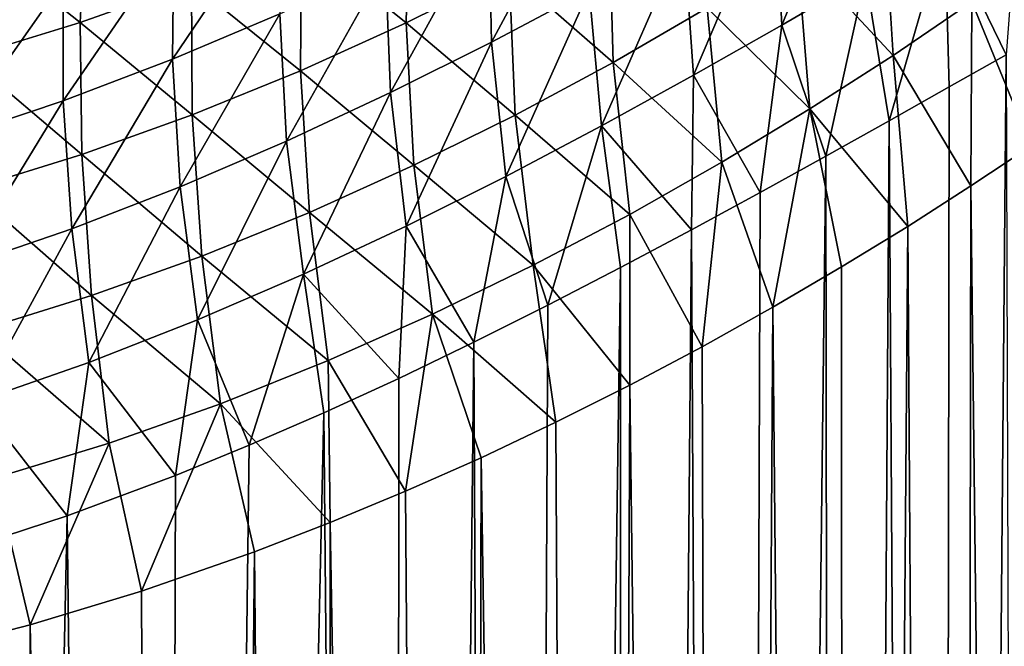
# Model space of a CAD drawing. Header units: metres. Extents: x -23 to 23, y -109 to 35.
# Tile 42 of 73: x 4.1 to 10.57, y -29.54 to -25.42. Entities that reach past the tile are written whole.
import ezdxf

# ---------------------------------------------------------------- set-up
doc = ezdxf.new("R2010")
doc.units = ezdxf.units.M
doc.layers.add('solid_ORA_SW0003', color=7, linetype='CONTINUOUS')

msp = doc.modelspace()

# ---------------------------------------------------------------- linework, layer by layer
at = {"layer": 'solid_ORA_SW0003'}
for points in [[(9.056176, -24.53717, 79.172157), (9.625548, -24.192793, 79.726967), (9.104241, -25.460447, 79.514488)], [(9.625548, -24.192793, 79.726967), (9.654643, -25.137962, 80.075531), (9.104241, -25.460447, 79.514488)], [(7.179779, -24.727798, 77.295044), (7.84011, -24.378262, 77.736137), (7.19673, -25.571602, 77.711861)], [(7.84011, -24.378262, 77.736137), (7.839843, -25.230307, 78.162529), (7.19673, -25.571602, 77.711861)], [(6.656726, -24.571447, 105.424446), (5.947948, -24.890097, 105.730019), (6.636121, -25.44511, 104.862648)], [(6.656726, -24.571447, 105.424446), (6.636121, -25.44511, 104.862648), (7.312794, -25.108141, 104.509026)], [(8.460324, -24.884201, 78.649971), (9.056176, -24.53717, 79.172157), (8.525708, -25.789827, 78.984276)], [(9.056176, -24.53717, 79.172157), (9.104241, -25.460447, 79.514488), (8.525708, -25.789827, 78.984276)], [(10.175641, -24.825829, 80.665092), (10.664887, -24.526953, 81.278969), (10.579697, -25.654312, 81.291573)], [(5.831564, -24.601816, 76.037048), (5.807222, -25.385195, 76.532265), (5.100212, -25.684322, 76.213203)], [(5.11046, -24.899307, 75.726501), (5.831564, -24.601816, 76.037048), (5.100212, -25.684322, 76.213203)], [(9.770436, -24.60659, 102.254326), (9.20563, -24.979803, 102.74559), (9.836878, -25.658779, 101.847977)], [(9.770436, -24.60659, 102.254326), (9.836878, -25.658779, 101.847977), (10.353739, -25.308041, 101.318321)], [(4.534072, -24.651873, 106.867569), (3.780884, -24.877913, 107.05719), (4.493311, -25.442307, 106.235603)], [(4.534072, -24.651873, 106.867569), (4.493311, -25.442307, 106.235603), (5.22605, -25.181416, 106.000641)], [(6.501292, -25.064856, 76.893265), (7.179779, -24.727798, 77.295044), (6.53302, -25.903906, 77.299683)], [(7.179779, -24.727798, 77.295044), (7.19673, -25.571602, 77.711861), (6.53302, -25.903906, 77.299683)], [(7.969447, -24.752457, 104.122406), (7.312794, -25.108141, 104.509026), (7.995842, -25.705498, 103.642372)], [(7.969447, -24.752457, 104.122406), (7.995842, -25.705498, 103.642372), (8.613701, -25.347223, 103.208794)], [(9.654643, -25.137962, 80.075531), (10.175641, -24.825829, 80.665092), (9.809463, -26.088856, 80.354271)], [(10.175641, -24.825829, 80.665092), (10.204203, -25.866461, 80.815773), (9.809463, -26.088856, 80.354271)], [(10.175641, -24.825829, 80.665092), (10.579697, -25.654312, 81.291573), (10.204203, -25.866461, 80.815773)], [(3.780884, -24.877913, 107.05719), (3.752118, -25.669718, 106.434364), (4.493311, -25.442307, 106.235603)], [(4.382102, -25.16893, 75.458778), (5.11046, -24.899307, 75.726501), (4.382947, -25.957535, 75.936913)], [(5.11046, -24.899307, 75.726501), (5.100212, -25.684322, 76.213203), (4.382947, -25.957535, 75.936913)], [(5.947948, -24.890097, 105.730019), (5.22605, -25.181416, 106.000641), (5.941246, -25.760056, 105.182053)], [(5.947948, -24.890097, 105.730019), (5.941246, -25.760056, 105.182053), (6.636121, -25.44511, 104.862648)], [(7.839843, -25.230307, 78.162529), (8.460324, -24.884201, 78.649971), (7.92058, -26.122419, 78.48719)], [(8.460324, -24.884201, 78.649971), (8.525708, -25.789827, 78.984276), (7.92058, -26.122419, 78.48719)], [(10.838945, -24.962027, 100.766144), (10.353739, -25.308041, 101.318321), (10.742461, -26.256517, 100.747353)], [(9.20563, -24.979803, 102.74559), (8.613701, -25.347223, 103.208794), (9.289284, -26.010712, 102.352989)], [(9.20563, -24.979803, 102.74559), (9.289284, -26.010712, 102.352989), (9.836878, -25.658779, 101.847977)], [(5.807222, -25.385195, 76.532265), (6.501292, -25.064856, 76.893265), (5.850859, -26.222666, 76.927559)], [(6.501292, -25.064856, 76.893265), (6.53302, -25.903906, 77.299683), (5.850859, -26.222666, 76.927559)], [(3.649423, -25.40645, 75.234108), (4.382102, -25.16893, 75.458778), (3.658066, -26.200027, 75.703873)], [(4.382102, -25.16893, 75.458778), (4.382947, -25.957535, 75.936913), (3.658066, -26.200027, 75.703873)], [(7.312794, -25.108141, 104.509026), (6.636121, -25.44511, 104.862648), (7.353341, -26.051247, 104.044815)], [(7.312794, -25.108141, 104.509026), (7.353341, -26.051247, 104.044815), (7.995842, -25.705498, 103.642372)], [(9.104241, -25.460447, 79.514488), (9.654643, -25.137962, 80.075531), (9.39537, -26.320826, 79.907829)], [(9.654643, -25.137962, 80.075531), (9.809463, -26.088856, 80.354271), (9.39537, -26.320826, 79.907829)], [(5.22605, -25.181416, 106.000641), (4.493311, -25.442307, 106.235603), (5.230193, -26.049597, 105.466118)], [(5.22605, -25.181416, 106.000641), (5.230193, -26.049597, 105.466118), (5.941246, -25.760056, 105.182053)], [(7.19673, -25.571602, 77.711861), (7.839843, -25.230307, 78.162529), (7.290458, -26.454187, 78.02536)], [(7.839843, -25.230307, 78.162529), (7.92058, -26.122419, 78.48719), (7.290458, -26.454187, 78.02536)], [(8.613701, -25.347223, 103.208794), (7.995842, -25.705498, 103.642372), (8.711758, -26.36035, 102.831558)], [(8.613701, -25.347223, 103.208794), (8.711758, -26.36035, 102.831558), (9.289284, -26.010712, 102.352989)], [(10.353739, -25.308041, 101.318321), (9.836878, -25.658779, 101.847977), (10.348207, -26.517355, 101.199265)], [(10.353739, -25.308041, 101.318321), (10.348207, -26.517355, 101.199265), (10.742461, -26.256517, 100.747353)], [(5.100212, -25.684322, 76.213203), (5.807222, -25.385195, 76.532265), (5.152432, -26.522976, 76.596825)], [(5.807222, -25.385195, 76.532265), (5.850859, -26.222666, 76.927559), (5.152432, -26.522976, 76.596825)], [(4.493311, -25.442307, 106.235603), (3.752118, -25.669718, 106.434364), (4.505178, -26.310305, 105.713814)], [(4.493311, -25.442307, 106.235603), (4.505178, -26.310305, 105.713814), (5.230193, -26.049597, 105.466118)], [(6.636121, -25.44511, 104.862648), (5.941246, -25.760056, 105.182053), (6.687676, -26.38101, 104.414574)], [(6.636121, -25.44511, 104.862648), (6.687676, -26.38101, 104.414574), (7.353341, -26.051247, 104.044815)], [(8.525708, -25.789827, 78.984276), (9.104241, -25.460447, 79.514488), (8.961694, -26.56089, 79.477142)], [(9.104241, -25.460447, 79.514488), (9.39537, -26.320826, 79.907829), (8.961694, -26.56089, 79.477142)], [(6.53302, -25.903906, 77.299683), (7.19673, -25.571602, 77.711861), (6.636924, -26.780716, 77.60067)], [(7.19673, -25.571602, 77.711861), (7.290458, -26.454187, 78.02536), (6.636924, -26.780716, 77.60067)], [(3.752118, -25.669718, 106.434364), (3.768575, -26.538754, 105.924278), (4.505178, -26.310305, 105.713814)], [(4.382947, -25.957535, 75.936913), (5.100212, -25.684322, 76.213203), (4.439965, -26.799625, 76.308586)], [(5.100212, -25.684322, 76.213203), (5.152432, -26.522976, 76.596825), (4.439965, -26.799625, 76.308586)], [(9.836878, -25.658779, 101.847977), (9.289284, -26.010712, 102.352989), (9.932755, -26.782574, 101.636108)], [(9.836878, -25.658779, 101.847977), (9.932755, -26.782574, 101.636108), (10.348207, -26.517355, 101.199265)], [(10.12564, -78, 80.720917), (10.204203, -25.866461, 80.815773), (10.579697, -25.654312, 81.291573)], [(10.745337, -78, 81.514168), (10.12564, -78, 80.720917), (10.579697, -25.654312, 81.291573)], [(7.995842, -25.705498, 103.642372), (7.353341, -26.051247, 104.044815), (8.105318, -26.704184, 103.281738)], [(7.995842, -25.705498, 103.642372), (8.105318, -26.704184, 103.281738), (8.711758, -26.36035, 102.831558)], [(5.941246, -25.760056, 105.182053), (5.230193, -26.049597, 105.466118), (6.000515, -26.691221, 104.750137)], [(5.941246, -25.760056, 105.182053), (6.000515, -26.691221, 104.750137), (6.687676, -26.38101, 104.414574)], [(7.92058, -26.122419, 78.48719), (8.525708, -25.789827, 78.984276), (8.511194, -26.805805, 79.065666)], [(8.525708, -25.789827, 78.984276), (8.961694, -26.56089, 79.477142), (8.511194, -26.805805, 79.065666)], [(10.12564, -78, 80.720917), (9.809463, -26.088856, 80.354271), (10.204203, -25.866461, 80.815773)], [(5.850859, -26.222666, 76.927559), (6.53302, -25.903906, 77.299683), (5.961586, -27.097143, 77.214859)], [(6.53302, -25.903906, 77.299683), (6.636924, -26.780716, 77.60067), (5.961586, -27.097143, 77.214859)], [(3.658066, -26.200027, 75.703873), (4.382947, -25.957535, 75.936913), (3.715714, -27.047192, 76.063751)], [(4.382947, -25.957535, 75.936913), (4.439965, -26.799625, 76.308586), (3.715714, -27.047192, 76.063751)], [(5.230193, -26.049597, 105.466118), (4.505178, -26.310305, 105.713814), (5.293734, -26.978197, 105.050018)], [(5.230193, -26.049597, 105.466118), (5.293734, -26.978197, 105.050018), (6.000515, -26.691221, 104.750137)], [(7.353341, -26.051247, 104.044815), (6.687676, -26.38101, 104.414574), (7.471085, -27.038645, 103.701645)], [(7.353341, -26.051247, 104.044815), (7.471085, -27.038645, 103.701645), (8.105318, -26.704184, 103.281738)], [(9.289284, -26.010712, 102.352989), (8.711758, -26.36035, 102.831558), (9.046979, -27.313231, 102.454453)], [(9.289284, -26.010712, 102.352989), (9.046979, -27.313231, 102.454453), (9.498047, -27.048986, 102.055428)], [(9.289284, -26.010712, 102.352989), (9.498047, -27.048986, 102.055428), (9.932755, -26.782574, 101.636108)], [(7.290458, -26.454187, 78.02536), (7.92058, -26.122419, 78.48719), (7.567895, -27.301197, 78.308289)], [(7.92058, -26.122419, 78.48719), (8.045518, -27.05397, 78.675179), (7.567895, -27.301197, 78.308289)], [(7.92058, -26.122419, 78.48719), (8.511194, -26.805805, 79.065666), (8.045518, -27.05397, 78.675179)], [(9.46909, -78, 79.98468), (9.39537, -26.320826, 79.907829), (9.809463, -26.088856, 80.354271)], [(10.12564, -78, 80.720917), (9.46909, -78, 79.98468), (9.809463, -26.088856, 80.354271)], [(5.152432, -26.522976, 76.596825), (5.850859, -26.222666, 76.927559), (5.266054, -27.398159, 76.869537)], [(5.850859, -26.222666, 76.927559), (5.961586, -27.097143, 77.214859), (5.266054, -27.398159, 76.869537)], [(10.945624, -78, 100.498421), (10.742461, -26.256517, 100.747353), (10.348207, -26.517355, 101.199265)], [(4.505178, -26.310305, 105.713814), (3.768575, -26.538754, 105.924278), (4.569428, -27.238163, 105.312836)], [(4.505178, -26.310305, 105.713814), (4.569428, -27.238163, 105.312836), (5.293734, -26.978197, 105.050018)], [(8.779849, -78, 79.306854), (8.961694, -26.56089, 79.477142), (9.39537, -26.320826, 79.907829)], [(9.46909, -78, 79.98468), (8.779849, -78, 79.306854), (9.39537, -26.320826, 79.907829)], [(6.687676, -26.38101, 104.414574), (6.000515, -26.691221, 104.750137), (6.81034, -27.360058, 104.089378)], [(6.687676, -26.38101, 104.414574), (6.81034, -27.360058, 104.089378), (7.471085, -27.038645, 103.701645)], [(8.711758, -26.36035, 102.831558), (8.105318, -26.704184, 103.281738), (8.581637, -27.573561, 102.831764)], [(8.711758, -26.36035, 102.831558), (8.581637, -27.573561, 102.831764), (9.046979, -27.313231, 102.454453)], [(6.636924, -26.780716, 77.60067), (7.290458, -26.454187, 78.02536), (7.081313, -27.544832, 77.966736)], [(7.290458, -26.454187, 78.02536), (7.567895, -27.301197, 78.308289), (7.081313, -27.544832, 77.966736)], [(4.439965, -26.799625, 76.308586), (5.152432, -26.522976, 76.596825), (4.551993, -27.678022, 76.566231)], [(5.152432, -26.522976, 76.596825), (5.266054, -27.398159, 76.869537), (4.551993, -27.678022, 76.566231)], [(10.262248, -78, 101.292778), (10.348207, -26.517355, 101.199265), (9.932755, -26.782574, 101.636108)], [(10.262248, -78, 101.292778), (10.945624, -78, 100.498421), (10.348207, -26.517355, 101.199265)], [(3.768575, -26.538754, 105.924278), (3.82992, -27.467295, 105.537315), (4.569428, -27.238163, 105.312836)], [(8.779849, -78, 79.306854), (8.511194, -26.805805, 79.065666), (8.961694, -26.56089, 79.477142)], [(6.000515, -26.691221, 104.750137), (5.293734, -26.978197, 105.050018), (6.124546, -27.664595, 104.443069)], [(6.000515, -26.691221, 104.750137), (6.124546, -27.664595, 104.443069), (6.81034, -27.360058, 104.089378)], [(8.105318, -26.704184, 103.281738), (7.471085, -27.038645, 103.701645), (8.105249, -27.826426, 103.185463)], [(8.105318, -26.704184, 103.281738), (8.105249, -27.826426, 103.185463), (8.581637, -27.573561, 102.831764)], [(5.961586, -27.097143, 77.214859), (6.636924, -26.780716, 77.60067), (6.589125, -27.781889, 77.651939)], [(6.636924, -26.780716, 77.60067), (7.081313, -27.544832, 77.966736), (6.589125, -27.781889, 77.651939)], [(9.521971, -78, 102.033272), (9.932755, -26.782574, 101.636108), (9.498047, -27.048986, 102.055428)], [(9.521971, -78, 102.033272), (10.262248, -78, 101.292778), (9.932755, -26.782574, 101.636108)], [(3.715714, -27.047192, 76.063751), (4.439965, -26.799625, 76.308586), (3.821192, -27.93066, 76.306389)], [(4.439965, -26.799625, 76.308586), (4.551993, -27.678022, 76.566231), (3.821192, -27.93066, 76.306389)], [(8.06186, -78, 78.688316), (8.045518, -27.05397, 78.675179), (8.511194, -26.805805, 79.065666)], [(8.779849, -78, 79.306854), (8.06186, -78, 78.688316), (8.511194, -26.805805, 79.065666)], [(5.293734, -26.978197, 105.050018), (4.569428, -27.238163, 105.312836), (5.415375, -27.948275, 104.760834)], [(5.293734, -26.978197, 105.050018), (5.415375, -27.948275, 104.760834), (6.124546, -27.664595, 104.443069)], [(7.471085, -27.038645, 103.701645), (6.81034, -27.360058, 104.089378), (7.620013, -28.070332, 103.514923)], [(7.471085, -27.038645, 103.701645), (7.620013, -28.070332, 103.514923), (8.105249, -27.826426, 103.185463)], [(5.266054, -27.398159, 76.869537), (5.961586, -27.097143, 77.214859), (5.605285, -28.221554, 77.107468)], [(5.961586, -27.097143, 77.214859), (6.096237, -28.007969, 77.365608), (5.605285, -28.221554, 77.107468)], [(5.961586, -27.097143, 77.214859), (6.589125, -27.781889, 77.651939), (6.096237, -28.007969, 77.365608)], [(7.318855, -78, 78.12957), (7.567895, -27.301197, 78.308289), (8.045518, -27.05397, 78.675179)], [(8.06186, -78, 78.688316), (7.318855, -78, 78.12957), (8.045518, -27.05397, 78.675179)], [(9.521971, -78, 102.033272), (9.498047, -27.048986, 102.055428), (9.046979, -27.313231, 102.454453)], [(4.569428, -27.238163, 105.312836), (3.82992, -27.467295, 105.537315), (4.684753, -28.206957, 105.040863)], [(4.569428, -27.238163, 105.312836), (4.684753, -28.206957, 105.040863), (5.415375, -27.948275, 104.760834)], [(7.318855, -78, 78.12957), (7.081313, -27.544832, 77.966736), (7.567895, -27.301197, 78.308289)], [(6.81034, -27.360058, 104.089378), (6.124546, -27.664595, 104.443069), (6.633215, -28.523554, 104.09906)], [(6.81034, -27.360058, 104.089378), (6.633215, -28.523554, 104.09906), (7.128448, -28.303394, 103.819565)], [(6.81034, -27.360058, 104.089378), (7.128448, -28.303394, 103.819565), (7.620013, -28.070332, 103.514923)], [(8.729048, -78, 102.715797), (9.046979, -27.313231, 102.454453), (8.581637, -27.573561, 102.831764)], [(8.729048, -78, 102.715797), (9.521971, -78, 102.033272), (9.046979, -27.313231, 102.454453)], [(4.551993, -27.678022, 76.566231), (5.266054, -27.398159, 76.869537), (5.120377, -28.419447, 76.877655)], [(5.266054, -27.398159, 76.869537), (5.605285, -28.221554, 77.107468), (5.120377, -28.419447, 76.877655)], [(3.82992, -27.467295, 105.537315), (3.934902, -28.436401, 105.281387), (4.684753, -28.206957, 105.040863)], [(6.554349, -78, 77.630814), (6.589125, -27.781889, 77.651939), (7.081313, -27.544832, 77.966736)], [(7.318855, -78, 78.12957), (6.554349, -78, 77.630814), (7.081313, -27.544832, 77.966736)], [(8.729048, -78, 102.715797), (8.581637, -27.573561, 102.831764), (8.105249, -27.826426, 103.185463)], [(3.821192, -27.93066, 76.306389), (4.551993, -27.678022, 76.566231), (4.408483, -28.684809, 76.583168)], [(4.551993, -27.678022, 76.566231), (5.120377, -28.419447, 76.877655), (4.408483, -28.684809, 76.583168)], [(6.124546, -27.664595, 104.443069), (5.415375, -27.948275, 104.760834), (6.136136, -28.730106, 104.353767)], [(6.124546, -27.664595, 104.443069), (6.136136, -28.730106, 104.353767), (6.633215, -28.523554, 104.09906)], [(6.554349, -78, 77.630814), (6.096237, -28.007969, 77.365608), (6.589125, -27.781889, 77.651939)], [(7.887594, -78, 103.336929), (8.105249, -27.826426, 103.185463), (7.620013, -28.070332, 103.514923)], [(7.887594, -78, 103.336929), (8.729048, -78, 102.715797), (8.105249, -27.826426, 103.185463)], [(3.821192, -27.93066, 76.306389), (4.408483, -28.684809, 76.583168), (3.719096, -28.910572, 76.3442)], [(5.415375, -27.948275, 104.760834), (4.684753, -28.206957, 105.040863), (4.898096, -29.179844, 104.885139)], [(5.415375, -27.948275, 104.760834), (4.898096, -29.179844, 104.885139), (5.639403, -28.921656, 104.583992)], [(5.415375, -27.948275, 104.760834), (5.639403, -28.921656, 104.583992), (6.136136, -28.730106, 104.353767)], [(4.973596, -78, 76.812836), (5.605285, -28.221554, 77.107468), (6.096237, -28.007969, 77.365608)], [(6.554349, -78, 77.630814), (4.973596, -78, 76.812836), (6.096237, -28.007969, 77.365608)], [(7.887594, -78, 103.336929), (7.620013, -28.070332, 103.514923), (7.128448, -28.303394, 103.819565)], [(4.684753, -28.206957, 105.040863), (3.934902, -28.436401, 105.281387), (4.164911, -29.402037, 105.135971)], [(4.684753, -28.206957, 105.040863), (4.164911, -29.402037, 105.135971), (4.898096, -29.179844, 104.885139)], [(4.973596, -78, 76.812836), (5.120377, -28.419447, 76.877655), (5.605285, -28.221554, 77.107468)], [(7.001902, -78, 103.893524), (7.128448, -28.303394, 103.819565), (6.633215, -28.523554, 104.09906)], [(7.001902, -78, 103.893524), (7.887594, -78, 103.336929), (7.128448, -28.303394, 103.819565)], [(3.934902, -28.436401, 105.281387), (3.442389, -29.588049, 105.339973), (4.164911, -29.402037, 105.135971)], [(4.973596, -78, 76.812836), (4.408483, -28.684809, 76.583168), (5.120377, -28.419447, 76.877655)], [(7.001902, -78, 103.893524), (6.633215, -28.523554, 104.09906), (6.136136, -28.730106, 104.353767)], [(3.342581, -78, 76.232109), (3.719096, -28.910572, 76.3442), (4.408483, -28.684809, 76.583168)], [(4.973596, -78, 76.812836), (3.342581, -78, 76.232109), (4.408483, -28.684809, 76.583168)], [(6.076679, -78, 104.382576), (6.136136, -28.730106, 104.353767), (5.639403, -28.921656, 104.583992)], [(6.076679, -78, 104.382576), (7.001902, -78, 103.893524), (6.136136, -28.730106, 104.353767)], [(5.117026, -78, 104.801308), (5.639403, -28.921656, 104.583992), (4.898096, -29.179844, 104.885139)], [(5.117026, -78, 104.801308), (6.076679, -78, 104.382576), (5.639403, -28.921656, 104.583992)], [(5.117026, -78, 104.801308), (4.898096, -29.179844, 104.885139), (4.164911, -29.402037, 105.135971)], [(4.128309, -78, 105.147316), (4.164911, -29.402037, 105.135971), (3.442389, -29.588049, 105.339973)], [(4.128309, -78, 105.147316), (5.117026, -78, 104.801308), (4.164911, -29.402037, 105.135971)]]:
    msp.add_3dface(points, dxfattribs=at)

doc.saveas('drawing.dxf')
